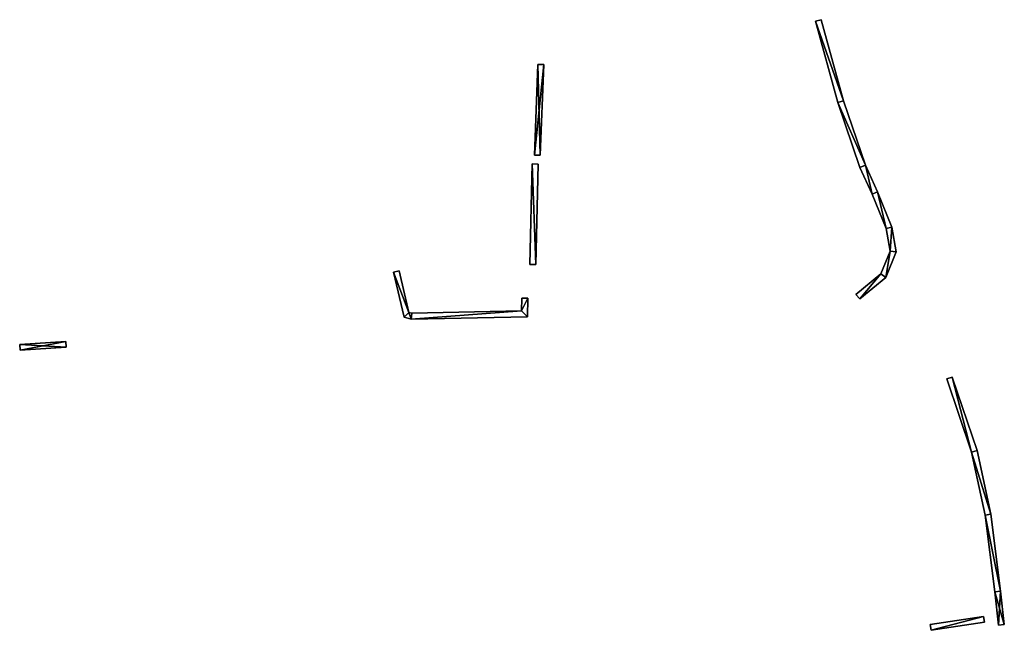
# Model space of a CAD drawing. Header units: inches. Extents: x 573063 to 573260, y 6670437 to 6670668.
# Tile 1 of 2: x 573063 to 573197, y 6670437 to 6670520. Entities that reach past the tile are written whole.
import ezdxf

# ---------------------------------------------------------------- set-up
doc = ezdxf.new("R2010")
doc.units = ezdxf.units.IN
doc.header["$MEASUREMENT"] = 0
doc.layers.add('Objekter_Hekk', color=10, linetype='Continuous')

msp = doc.modelspace()

# ---------------------------------------------------------------- meshes
at = {"layer": 'Objekter_Hekk', "color": 24, "true_color": 0xaa170d}
mesh = msp.add_polyface(dxfattribs=at)
corners = [(573172.296, 6670519.706, 219.04), (573171.524, 6670519.494, 219.04), (573175.343, 6670508.647, 219.84), (573179.947, 6670496.278, 220.43), (573181.144, 6670491.248, 220.66), (573181.916, 6670491.472, 220.66), (573182.514, 6670488.075, 220.82), (573181.686, 6670488.165, 220.82), (573174.577, 6670508.413, 219.84), (573180.418, 6670485.105, 220.9), (573177.025, 6670482.298, 221.1), (573177.535, 6670481.682, 221.1), (573181.082, 6670484.615, 220.9), (573177.568, 6670499.593, 220.44), (573178.312, 6670499.887, 220.44), (573179.213, 6670495.962, 220.43), (573172.296, 6670519.706, 218.154), (573171.524, 6670519.494, 218.116), (573175.343, 6670508.647, 218.516), (573179.947, 6670496.278, 218.999), (573181.144, 6670491.248, 219.058), (573181.916, 6670491.472, 219.135), (573182.514, 6670488.075, 219.169), (573181.686, 6670488.165, 219.064), (573174.577, 6670508.413, 218.367), (573180.418, 6670485.105, 219.029), (573177.025, 6670482.298, 218.635), (573177.535, 6670481.682, 218.91), (573181.082, 6670484.615, 219.191), (573177.568, 6670499.593, 218.753), (573178.312, 6670499.887, 218.86), (573179.213, 6670495.962, 218.928)]
mesh.append_faces([[corners[k] for k in face] for face in [(1, 0, 16), (1, 16, 17), (1, 0, 16), (1, 16, 17), (8, 1, 24), (1, 17, 24), (8, 1, 24), (1, 17, 24), (0, 2, 18), (0, 18, 16), (0, 2, 18), (0, 18, 16), (13, 8, 29), (8, 24, 29), (13, 8, 29), (8, 24, 29), (2, 14, 30), (2, 30, 18), (2, 14, 30), (2, 30, 18), (15, 13, 31), (13, 29, 31), (15, 13, 31), (13, 29, 31), (14, 3, 19), (14, 19, 30), (14, 3, 19), (14, 19, 30), (4, 15, 20), (15, 31, 20), (4, 15, 20), (15, 31, 20), (3, 5, 21), (3, 21, 19), (3, 5, 21), (3, 21, 19), (10, 9, 25), (10, 25, 26), (11, 10, 27), (10, 26, 27), (10, 9, 25), (10, 25, 26), (11, 10, 27), (10, 26, 27), (7, 4, 23), (4, 20, 23), (7, 4, 23), (4, 20, 23), (9, 7, 25), (7, 23, 25), (9, 7, 25), (7, 23, 25), (5, 6, 22), (5, 22, 21), (5, 6, 22), (5, 22, 21), (12, 11, 28), (11, 27, 28), (12, 11, 28), (11, 27, 28), (6, 12, 28), (6, 28, 22), (6, 12, 28), (6, 28, 22), (21, 20, 23), (23, 25, 28), (19, 31, 20), (30, 29, 31), (30, 31, 19), (18, 24, 30), (25, 27, 28), (24, 29, 30), (22, 23, 28), (25, 26, 27), (17, 24, 18), (22, 21, 23), (19, 20, 21), (16, 17, 18), (7, 5, 4), (7, 9, 12), (3, 15, 4), (14, 13, 15), (14, 15, 3), (2, 8, 14), (9, 11, 12), (8, 13, 14), (6, 7, 12), (9, 10, 11), (1, 8, 2), (6, 5, 7), (3, 4, 5), (0, 1, 2)]], dxfattribs={"color": 84})
mesh = msp.add_polyface(dxfattribs=at)
corners = [(573172.296, 6670519.706, 219.04), (573171.524, 6670519.494, 219.04), (573175.343, 6670508.647, 219.84), (573179.947, 6670496.278, 220.43), (573181.144, 6670491.248, 220.66), (573181.916, 6670491.472, 220.66), (573182.514, 6670488.075, 220.82), (573181.686, 6670488.165, 220.82), (573174.577, 6670508.413, 219.84), (573180.418, 6670485.105, 220.9), (573177.025, 6670482.298, 221.1), (573177.535, 6670481.682, 221.1), (573181.082, 6670484.615, 220.9), (573177.568, 6670499.593, 220.44), (573178.312, 6670499.887, 220.44), (573179.213, 6670495.962, 220.43), (573172.296, 6670519.706, 218.154), (573171.524, 6670519.494, 218.116), (573175.343, 6670508.647, 218.516), (573179.947, 6670496.278, 218.999), (573181.144, 6670491.248, 219.058), (573181.916, 6670491.472, 219.135), (573182.514, 6670488.075, 219.169), (573181.686, 6670488.165, 219.064), (573174.577, 6670508.413, 218.367), (573180.418, 6670485.105, 219.029), (573177.025, 6670482.298, 218.635), (573177.535, 6670481.682, 218.91), (573181.082, 6670484.615, 219.191), (573177.568, 6670499.593, 218.753), (573178.312, 6670499.887, 218.86), (573179.213, 6670495.962, 218.928)]
mesh.append_faces([[corners[k] for k in face] for face in [(1, 0, 16), (1, 16, 17), (1, 0, 16), (1, 16, 17), (8, 1, 24), (1, 17, 24), (8, 1, 24), (1, 17, 24), (0, 2, 18), (0, 18, 16), (0, 2, 18), (0, 18, 16), (13, 8, 29), (8, 24, 29), (13, 8, 29), (8, 24, 29), (2, 14, 30), (2, 30, 18), (2, 14, 30), (2, 30, 18), (15, 13, 31), (13, 29, 31), (15, 13, 31), (13, 29, 31), (14, 3, 19), (14, 19, 30), (14, 3, 19), (14, 19, 30), (4, 15, 20), (15, 31, 20), (4, 15, 20), (15, 31, 20), (3, 5, 21), (3, 21, 19), (3, 5, 21), (3, 21, 19), (10, 9, 25), (10, 25, 26), (11, 10, 27), (10, 26, 27), (10, 9, 25), (10, 25, 26), (11, 10, 27), (10, 26, 27), (7, 4, 23), (4, 20, 23), (7, 4, 23), (4, 20, 23), (9, 7, 25), (7, 23, 25), (9, 7, 25), (7, 23, 25), (5, 6, 22), (5, 22, 21), (5, 6, 22), (5, 22, 21), (12, 11, 28), (11, 27, 28), (12, 11, 28), (11, 27, 28), (6, 12, 28), (6, 28, 22), (6, 12, 28), (6, 28, 22), (21, 20, 23), (23, 25, 28), (19, 31, 20), (30, 29, 31), (30, 31, 19), (18, 24, 30), (25, 27, 28), (24, 29, 30), (22, 23, 28), (25, 26, 27), (17, 24, 18), (22, 21, 23), (19, 20, 21), (16, 17, 18), (7, 5, 4), (7, 9, 12), (3, 15, 4), (14, 13, 15), (14, 15, 3), (2, 8, 14), (9, 11, 12), (8, 13, 14), (6, 7, 12), (9, 10, 11), (1, 8, 2), (6, 5, 7), (3, 4, 5), (0, 1, 2)]])
mesh = msp.add_polyface(dxfattribs=at)
corners = [(573133.28, 6670501.266, 215.57), (573134.56, 6670513.584, 216.58), (573133.76, 6670513.616, 216.58), (573134.08, 6670501.234, 215.57), (573134.08, 6670501.234, 214.881), (573134.56, 6670513.584, 216), (573133.76, 6670513.616, 216), (573133.28, 6670501.266, 214.846)]
mesh.append_faces([[corners[k] for k in face] for face in [(3, 0, 4), (0, 7, 4), (3, 0, 4), (0, 7, 4), (0, 2, 6), (0, 6, 7), (0, 2, 6), (0, 6, 7), (1, 3, 5), (3, 4, 5), (1, 3, 5), (3, 4, 5), (2, 1, 5), (2, 5, 6), (2, 1, 5), (2, 5, 6), (7, 4, 6), (4, 5, 6), (0, 3, 1), (0, 1, 2)]], dxfattribs={"color": 84})
mesh = msp.add_polyface(dxfattribs=at)
corners = [(573133.28, 6670501.266, 215.57), (573134.56, 6670513.584, 216.58), (573133.76, 6670513.616, 216.58), (573134.08, 6670501.234, 215.57), (573134.08, 6670501.234, 214.881), (573134.56, 6670513.584, 216), (573133.76, 6670513.616, 216), (573133.28, 6670501.266, 214.846)]
mesh.append_faces([[corners[k] for k in face] for face in [(3, 0, 4), (0, 7, 4), (3, 0, 4), (0, 7, 4), (0, 2, 6), (0, 6, 7), (0, 2, 6), (0, 6, 7), (1, 3, 5), (3, 4, 5), (1, 3, 5), (3, 4, 5), (2, 1, 5), (2, 5, 6), (2, 1, 5), (2, 5, 6), (7, 4, 6), (4, 5, 6), (0, 3, 1), (0, 1, 2)]])
mesh = msp.add_polyface(dxfattribs=at)
corners = [(573133.46, 6670486.351, 216.27), (573133.78, 6670500.051, 216.34), (573132.98, 6670500.069, 216.34), (573132.66, 6670486.369, 216.27), (573133.46, 6670486.351, 214.581), (573133.78, 6670500.051, 214.837), (573132.98, 6670500.069, 214.806), (573132.66, 6670486.369, 214.557)]
mesh.append_faces([[corners[k] for k in face] for face in [(0, 3, 4), (3, 7, 4), (0, 3, 4), (3, 7, 4), (3, 2, 6), (3, 6, 7), (3, 2, 6), (3, 6, 7), (1, 0, 5), (0, 4, 5), (1, 0, 5), (0, 4, 5), (2, 1, 5), (2, 5, 6), (2, 1, 5), (2, 5, 6), (7, 4, 6), (4, 5, 6), (3, 0, 2), (0, 1, 2)]], dxfattribs={"color": 84})
mesh = msp.add_polyface(dxfattribs=at)
corners = [(573133.46, 6670486.351, 216.27), (573133.78, 6670500.051, 216.34), (573132.98, 6670500.069, 216.34), (573132.66, 6670486.369, 216.27), (573133.46, 6670486.351, 214.581), (573133.78, 6670500.051, 214.837), (573132.98, 6670500.069, 214.806), (573132.66, 6670486.369, 214.557)]
mesh.append_faces([[corners[k] for k in face] for face in [(0, 3, 4), (3, 7, 4), (0, 3, 4), (3, 7, 4), (3, 2, 6), (3, 6, 7), (3, 2, 6), (3, 6, 7), (1, 0, 5), (0, 4, 5), (1, 0, 5), (0, 4, 5), (2, 1, 5), (2, 5, 6), (2, 1, 5), (2, 5, 6), (7, 4, 6), (4, 5, 6), (3, 0, 2), (0, 1, 2)]])
mesh = msp.add_polyface(dxfattribs=at)
corners = [(573132.335, 6670479.258, 218.26), (573132.37, 6670481.784, 218.36), (573131.545, 6670480.042, 218.26), (573116.514, 6670478.919, 217.51), (573116.226, 6670479.845, 217.61), (573115.554, 6670479.215, 217.61), (573131.57, 6670481.796, 218.36), (573114.879, 6670485.503, 216.8), (573114.101, 6670485.317, 216.8), (573116.626, 6670479.721, 217.51), (573132.335, 6670479.258, 214.91), (573132.37, 6670481.784, 214.747), (573131.545, 6670480.042, 214.856), (573116.514, 6670478.919, 214.699), (573116.226, 6670479.845, 214.594), (573115.554, 6670479.215, 214.623), (573131.57, 6670481.796, 214.73), (573114.879, 6670485.503, 214), (573114.101, 6670485.317, 213.956), (573116.626, 6670479.721, 214.641)]
mesh.append_faces([[corners[k] for k in face] for face in [(8, 7, 17), (8, 17, 18), (8, 7, 17), (8, 17, 18), (5, 8, 15), (8, 18, 15), (5, 8, 15), (8, 18, 15), (7, 4, 14), (7, 14, 17), (7, 4, 14), (7, 14, 17), (4, 9, 14), (9, 19, 14), (4, 9, 14), (9, 19, 14), (3, 5, 15), (3, 15, 13), (3, 5, 15), (3, 15, 13), (9, 2, 12), (9, 12, 19), (9, 2, 12), (9, 12, 19), (0, 3, 10), (3, 13, 10), (0, 3, 10), (3, 13, 10), (2, 6, 12), (6, 16, 12), (6, 1, 11), (6, 11, 16), (2, 6, 12), (6, 16, 12), (6, 1, 11), (6, 11, 16), (1, 0, 10), (1, 10, 11), (1, 0, 10), (1, 10, 11), (12, 19, 13), (13, 19, 14), (14, 18, 15), (14, 17, 18), (12, 11, 16), (13, 14, 15), (10, 12, 13), (10, 11, 12), (2, 9, 3), (3, 9, 4), (4, 8, 5), (4, 7, 8), (2, 1, 6), (3, 4, 5), (0, 2, 3), (0, 1, 2)]], dxfattribs={"color": 84})
mesh = msp.add_polyface(dxfattribs=at)
corners = [(573132.335, 6670479.258, 218.26), (573132.37, 6670481.784, 218.36), (573131.545, 6670480.042, 218.26), (573116.514, 6670478.919, 217.51), (573116.226, 6670479.845, 217.61), (573115.554, 6670479.215, 217.61), (573131.57, 6670481.796, 218.36), (573114.879, 6670485.503, 216.8), (573114.101, 6670485.317, 216.8), (573116.626, 6670479.721, 217.51), (573132.335, 6670479.258, 214.91), (573132.37, 6670481.784, 214.747), (573131.545, 6670480.042, 214.856), (573116.514, 6670478.919, 214.699), (573116.226, 6670479.845, 214.594), (573115.554, 6670479.215, 214.623), (573131.57, 6670481.796, 214.73), (573114.879, 6670485.503, 214), (573114.101, 6670485.317, 213.956), (573116.626, 6670479.721, 214.641)]
mesh.append_faces([[corners[k] for k in face] for face in [(8, 7, 17), (8, 17, 18), (8, 7, 17), (8, 17, 18), (5, 8, 15), (8, 18, 15), (5, 8, 15), (8, 18, 15), (7, 4, 14), (7, 14, 17), (7, 4, 14), (7, 14, 17), (4, 9, 14), (9, 19, 14), (4, 9, 14), (9, 19, 14), (3, 5, 15), (3, 15, 13), (3, 5, 15), (3, 15, 13), (9, 2, 12), (9, 12, 19), (9, 2, 12), (9, 12, 19), (0, 3, 10), (3, 13, 10), (0, 3, 10), (3, 13, 10), (2, 6, 12), (6, 16, 12), (6, 1, 11), (6, 11, 16), (2, 6, 12), (6, 16, 12), (6, 1, 11), (6, 11, 16), (1, 0, 10), (1, 10, 11), (1, 0, 10), (1, 10, 11), (12, 19, 13), (13, 19, 14), (14, 18, 15), (14, 17, 18), (12, 11, 16), (13, 14, 15), (10, 12, 13), (10, 11, 12), (2, 9, 3), (3, 9, 4), (4, 8, 5), (4, 7, 8), (2, 1, 6), (3, 4, 5), (0, 2, 3), (0, 1, 2)]])
mesh = msp.add_polyface(dxfattribs=at)
corners = [(573063.271, 6670475.489, 212.57), (573069.606, 6670475.101, 213), (573069.554, 6670475.899, 213), (573063.323, 6670474.69, 212.57), (573063.323, 6670474.69, 210.957), (573069.606, 6670475.101, 211.213), (573069.554, 6670475.899, 211.036), (573063.271, 6670475.489, 210.94)]
mesh.append_faces([[corners[k] for k in face] for face in [(3, 0, 4), (0, 7, 4), (3, 0, 4), (0, 7, 4), (0, 2, 6), (0, 6, 7), (0, 2, 6), (0, 6, 7), (1, 3, 5), (3, 4, 5), (1, 3, 5), (3, 4, 5), (2, 1, 5), (2, 5, 6), (2, 1, 5), (2, 5, 6), (7, 4, 6), (4, 5, 6), (0, 3, 1), (0, 1, 2)]], dxfattribs={"color": 84})
mesh = msp.add_polyface(dxfattribs=at)
corners = [(573063.271, 6670475.489, 212.57), (573069.606, 6670475.101, 213), (573069.554, 6670475.899, 213), (573063.323, 6670474.69, 212.57), (573063.323, 6670474.69, 210.957), (573069.606, 6670475.101, 211.213), (573069.554, 6670475.899, 211.036), (573063.271, 6670475.489, 210.94)]
mesh.append_faces([[corners[k] for k in face] for face in [(3, 0, 4), (0, 7, 4), (3, 0, 4), (0, 7, 4), (0, 2, 6), (0, 6, 7), (0, 2, 6), (0, 6, 7), (1, 3, 5), (3, 4, 5), (1, 3, 5), (3, 4, 5), (2, 1, 5), (2, 5, 6), (2, 1, 5), (2, 5, 6), (7, 4, 6), (4, 5, 6), (0, 3, 1), (0, 1, 2)]])
mesh = msp.add_polyface(dxfattribs=at)
corners = [(573190.129, 6670471.038, 221.14), (573189.371, 6670470.782, 221.14), (573192.734, 6670460.833, 221.14), (573193.506, 6670461.047, 221.14), (573195.385, 6670452.377, 221.19), (573195.903, 6670441.813, 221.66), (573196.411, 6670437.259, 221.899), (573197.206, 6670437.347, 221.899), (573194.595, 6670452.243, 221.19), (573196.697, 6670441.907, 221.66), (573190.129, 6670471.038, 219.4), (573189.371, 6670470.782, 219.397), (573192.734, 6670460.833, 219.471), (573193.506, 6670461.047, 219.472), (573195.385, 6670452.377, 219.734), (573195.903, 6670441.813, 219.968), (573196.411, 6670437.259, 220.331), (573196.697, 6670441.907, 220.166), (573197.206, 6670437.347, 220.36), (573194.595, 6670452.243, 219.587)]
mesh.append_faces([[corners[k] for k in face] for face in [(2, 1, 12), (1, 11, 12), (1, 0, 10), (1, 10, 11), (2, 1, 12), (1, 11, 12), (1, 0, 10), (1, 10, 11), (0, 3, 13), (0, 13, 10), (0, 3, 13), (0, 13, 10), (8, 2, 19), (2, 12, 19), (8, 2, 19), (2, 12, 19), (3, 4, 14), (3, 14, 13), (3, 4, 14), (3, 14, 13), (5, 8, 15), (8, 19, 15), (5, 8, 15), (8, 19, 15), (4, 9, 17), (4, 17, 14), (4, 9, 17), (4, 17, 14), (6, 5, 16), (5, 15, 16), (6, 5, 16), (5, 15, 16), (9, 7, 18), (9, 18, 17), (9, 7, 18), (9, 18, 17), (7, 6, 18), (6, 16, 18), (7, 6, 18), (6, 16, 18), (12, 19, 14), (19, 15, 17), (14, 19, 17), (16, 18, 17), (15, 16, 17), (13, 12, 14), (13, 10, 12), (10, 11, 12), (2, 8, 4), (5, 7, 9), (8, 5, 9), (4, 8, 9), (5, 6, 7), (3, 2, 4), (3, 0, 2), (0, 1, 2)]], dxfattribs={"color": 84})
mesh = msp.add_polyface(dxfattribs=at)
corners = [(573190.129, 6670471.038, 221.14), (573189.371, 6670470.782, 221.14), (573192.734, 6670460.833, 221.14), (573193.506, 6670461.047, 221.14), (573195.385, 6670452.377, 221.19), (573195.903, 6670441.813, 221.66), (573196.411, 6670437.259, 221.899), (573197.206, 6670437.347, 221.899), (573194.595, 6670452.243, 221.19), (573196.697, 6670441.907, 221.66), (573190.129, 6670471.038, 219.4), (573189.371, 6670470.782, 219.397), (573192.734, 6670460.833, 219.471), (573193.506, 6670461.047, 219.472), (573195.385, 6670452.377, 219.734), (573195.903, 6670441.813, 219.968), (573196.411, 6670437.259, 220.331), (573196.697, 6670441.907, 220.166), (573197.206, 6670437.347, 220.36), (573194.595, 6670452.243, 219.587)]
mesh.append_faces([[corners[k] for k in face] for face in [(2, 1, 12), (1, 11, 12), (1, 0, 10), (1, 10, 11), (2, 1, 12), (1, 11, 12), (1, 0, 10), (1, 10, 11), (0, 3, 13), (0, 13, 10), (0, 3, 13), (0, 13, 10), (8, 2, 19), (2, 12, 19), (8, 2, 19), (2, 12, 19), (3, 4, 14), (3, 14, 13), (3, 4, 14), (3, 14, 13), (5, 8, 15), (8, 19, 15), (5, 8, 15), (8, 19, 15), (4, 9, 17), (4, 17, 14), (4, 9, 17), (4, 17, 14), (6, 5, 16), (5, 15, 16), (6, 5, 16), (5, 15, 16), (9, 7, 18), (9, 18, 17), (9, 7, 18), (9, 18, 17), (7, 6, 18), (6, 16, 18), (7, 6, 18), (6, 16, 18), (12, 19, 14), (19, 15, 17), (14, 19, 17), (16, 18, 17), (15, 16, 17), (13, 12, 14), (13, 10, 12), (10, 11, 12), (2, 8, 4), (5, 7, 9), (8, 5, 9), (4, 8, 9), (5, 6, 7), (3, 2, 4), (3, 0, 2), (0, 1, 2)]])
mesh = msp.add_polyface(dxfattribs=at)
corners = [(573187.25, 6670436.555, 221.84), (573194.51, 6670437.655, 222.09), (573194.39, 6670438.445, 222.09), (573187.13, 6670437.345, 221.84), (573187.25, 6670436.555, 219.929), (573194.51, 6670437.655, 220.213), (573194.39, 6670438.445, 219.945), (573187.13, 6670437.345, 219.92)]
mesh.append_faces([[corners[k] for k in face] for face in [(0, 3, 4), (3, 7, 4), (0, 3, 4), (3, 7, 4), (3, 2, 6), (3, 6, 7), (3, 2, 6), (3, 6, 7), (1, 0, 5), (0, 4, 5), (1, 0, 5), (0, 4, 5), (2, 1, 5), (2, 5, 6), (2, 1, 5), (2, 5, 6), (7, 4, 6), (4, 5, 6), (3, 0, 2), (0, 1, 2)]], dxfattribs={"color": 84})
mesh = msp.add_polyface(dxfattribs=at)
corners = [(573187.25, 6670436.555, 221.84), (573194.51, 6670437.655, 222.09), (573194.39, 6670438.445, 222.09), (573187.13, 6670437.345, 221.84), (573187.25, 6670436.555, 219.929), (573194.51, 6670437.655, 220.213), (573194.39, 6670438.445, 219.945), (573187.13, 6670437.345, 219.92)]
mesh.append_faces([[corners[k] for k in face] for face in [(0, 3, 4), (3, 7, 4), (0, 3, 4), (3, 7, 4), (3, 2, 6), (3, 6, 7), (3, 2, 6), (3, 6, 7), (1, 0, 5), (0, 4, 5), (1, 0, 5), (0, 4, 5), (2, 1, 5), (2, 5, 6), (2, 1, 5), (2, 5, 6), (7, 4, 6), (4, 5, 6), (3, 0, 2), (0, 1, 2)]])

doc.saveas('drawing.dxf')
